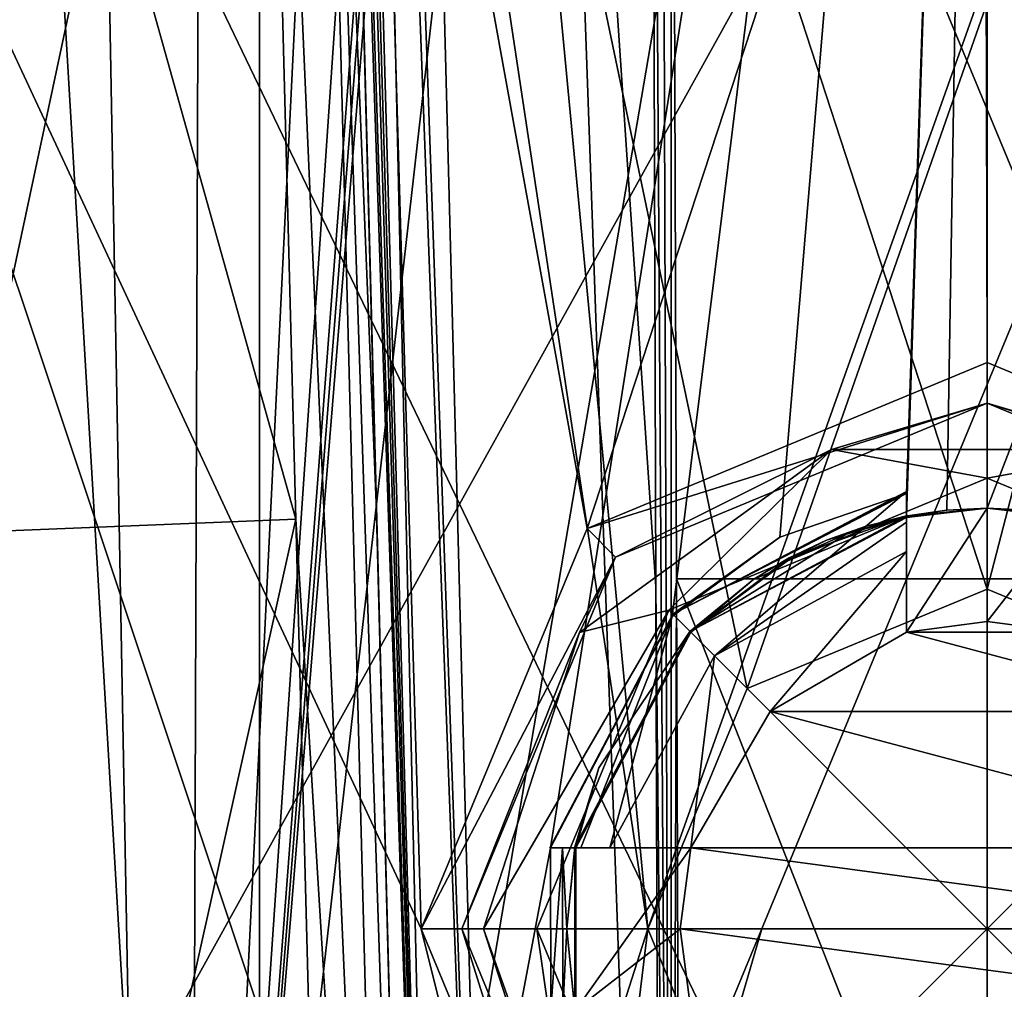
# Model space of a CAD drawing. Header units: millimetres. Extents: x -175 to 175, y 0 to 247.
# Tile 50 of 185: x -156 to -150, y 77 to 83. Entities that reach past the tile are written whole.
import ezdxf

# ---------------------------------------------------------------- set-up
doc = ezdxf.new("R2010")
doc.units = ezdxf.units.MM
doc.header["$LTSCALE"] = 65.185185
for name, color, linetype in [('1766', 7, 'CONTINUOUS'), ('1768', 7, 'CONTINUOUS'), ('1772', 7, 'CONTINUOUS'), ('1799', 7, 'CONTINUOUS'), ('1800', 7, 'CONTINUOUS'), ('1813', 7, 'CONTINUOUS'), ('1814', 7, 'CONTINUOUS'), ('1816', 7, 'CONTINUOUS'), ('1817', 7, 'CONTINUOUS'), ('1819', 7, 'CONTINUOUS'), ('1820', 7, 'CONTINUOUS'), ('1821', 7, 'CONTINUOUS'), ('1825', 7, 'CONTINUOUS'), ('1827', 7, 'CONTINUOUS'), ('1830', 7, 'CONTINUOUS'), ('2223', 7, 'CONTINUOUS'), ('2224', 7, 'CONTINUOUS'), ('2225', 7, 'CONTINUOUS'), ('2226', 7, 'CONTINUOUS'), ('2227', 7, 'CONTINUOUS'), ('2228', 7, 'CONTINUOUS'), ('2229', 7, 'CONTINUOUS'), ('2230', 7, 'CONTINUOUS'), ('2231', 7, 'CONTINUOUS'), ('2232', 7, 'CONTINUOUS'), ('2237', 7, 'CONTINUOUS'), ('2238', 7, 'CONTINUOUS'), ('2239', 7, 'CONTINUOUS'), ('2247', 7, 'CONTINUOUS'), ('2248', 7, 'CONTINUOUS'), ('2249', 7, 'CONTINUOUS'), ('2250', 7, 'CONTINUOUS'), ('2274', 7, 'CONTINUOUS'), ('2275', 7, 'CONTINUOUS'), ('2279', 7, 'CONTINUOUS'), ('2282', 7, 'CONTINUOUS'), ('2285', 7, 'CONTINUOUS')]:
    doc.layers.add(name, color=color, linetype=linetype)

msp = doc.modelspace()

# ---------------------------------------------------------------- linework, layer by layer
at = {"layer": '1766', "color": 7, "linetype": 'CONTINUOUS', "true_color": 0xe0f2ff}
for points in [[(-155.0515, 86.2131, -21.4122), (-158.2438, 71.2461, -20.397), (-159.843, 86.511, -19.6752), (-155.0515, 86.2131, -21.4122)], [(-150.001, 86.1132, -22), (-158.2438, 71.2461, -20.397), (-155.0515, 86.2131, -21.4122), (-150.001, 86.1132, -22)], [(-144.9497, 86.2131, -21.4125), (-150, 71.9935, -22), (-150.001, 86.1132, -22), (-144.9497, 86.2131, -21.4125)], [(-141.7562, 71.2461, -20.397), (-150, 71.9935, -22), (-144.9497, 86.2131, -21.4125), (-141.7562, 71.2461, -20.397)], [(-150, 71.9935, -22), (-158.2438, 71.2461, -20.397), (-150.001, 86.1132, -22), (-150, 71.9935, -22)]]:
    msp.add_3dface(points, dxfattribs=at)
at = {"layer": '1768', "color": 7, "linetype": 'CONTINUOUS', "true_color": 0xe0f2ff}
for points in [[(-154.2756, 80.1327, 7.2758), (-154.5387, 90.1785, 7.5389), (-157.0337, 89.9743, 7.5335), (-154.2756, 80.1327, 7.2758)], [(-156.7733, 80.0306, 7.2731), (-154.2756, 80.1327, 7.2758), (-157.0337, 89.9743, 7.5335), (-156.7733, 80.0306, 7.2731)], [(-156.5129, 70.0869, 7.0128), (-154.2756, 80.1327, 7.2758), (-156.7733, 80.0306, 7.2731), (-156.5129, 70.0869, 7.0128)], [(-154.0126, 70.0869, 7.0128), (-154.2756, 80.1327, 7.2758), (-156.5129, 70.0869, 7.0128), (-154.0126, 70.0869, 7.0128)]]:
    msp.add_3dface(points, dxfattribs=at)
at = {"layer": '1772', "color": 7, "linetype": 'CONTINUOUS', "true_color": 0xe0f2ff}
for points in [[(-150.0174, 87.5651, 22), (-153.7844, 87.3026, 21.6721), (-152.475, 80.0748, 21.8603), (-150.0174, 87.5651, 22)], [(-150, 81.1, 22), (-150.0174, 87.5651, 22), (-152.475, 80.0748, 21.8603), (-150, 81.1, 22)], [(-146.2391, 87.3005, 21.6762), (-150.0174, 87.5651, 22), (-146.5, 77.6, 21.7198), (-146.2391, 87.3005, 21.6762)], [(-146.5, 77.6, 21.7198), (-150.0174, 87.5651, 22), (-147.525, 80.0748, 21.8603), (-146.5, 77.6, 21.7198)], [(-147.525, 80.0748, 21.8603), (-150.0174, 87.5651, 22), (-150, 81.1, 22), (-147.525, 80.0748, 21.8603)], [(-153.7844, 87.3026, 21.6721), (-157.6325, 86.4666, 20.6336), (-153.5, 77.6, 21.7198), (-153.7844, 87.3026, 21.6721)], [(-152.475, 80.0748, 21.8603), (-153.7844, 87.3026, 21.6721), (-153.5, 77.6, 21.7198), (-152.475, 80.0748, 21.8603)], [(-150, 63.6, 22), (-157.6325, 86.4666, 20.6336), (-160.5736, 63.6, 19.2925), (-150, 63.6, 22)], [(-157.6325, 86.4666, 20.6336), (-150, 63.6, 22), (-153.5, 77.6, 21.7198), (-157.6325, 86.4666, 20.6336)], [(-153.5, 77.6, 21.7198), (-150, 63.6, 22), (-152.475, 75.1252, 21.8603), (-153.5, 77.6, 21.7198)]]:
    msp.add_3dface(points, dxfattribs=at)
at = {"layer": '1799', "color": 7, "linetype": 'CONTINUOUS', "true_color": 0xe0f2ff}
for points in [[(-155.6376, 94.8044, 18.3358), (-150, 95.2524, 19.1712), (-155.0977, 65.4143, 19.2903), (-155.6376, 94.8044, 18.3358)], [(-150, 95.2524, 19.1712), (-152.7012, 78.1, 19.4335), (-155.0977, 65.4143, 19.2903), (-150, 95.2524, 19.1712)], [(-151.9477, 79.5307, 19.4857), (-152.7012, 78.1, 19.4335), (-150, 95.2524, 19.1712), (-151.9477, 79.5307, 19.4857)], [(-151.2819, 80.0203, 19.528), (-151.9477, 79.5307, 19.4857), (-150, 95.2524, 19.1712), (-151.2819, 80.0203, 19.528)], [(-150.5, 80.2902, 19.5566), (-151.2819, 80.0203, 19.528), (-150, 95.2524, 19.1712), (-150.5, 80.2902, 19.5566)], [(-150.5, 80.1515, 19.5602), (-150.5, 80.2902, 19.5566), (-150, 95.2524, 19.1712), (-150.5, 80.1515, 19.5602)], [(-150.2511, 80.1878, 19.564), (-150.5, 80.1515, 19.5602), (-150, 95.2524, 19.1712), (-150.2511, 80.1878, 19.564)], [(-150, 80.2, 19.5653), (-150.2511, 80.1878, 19.564), (-150, 95.2524, 19.1712), (-150, 80.2, 19.5653)], [(-155.9892, 94.7466, 18.2255), (-155.6376, 94.8044, 18.3358), (-159.857, 65.4143, 17.3477), (-155.9892, 94.7466, 18.2255)], [(-159.857, 65.4143, 17.3477), (-155.6376, 94.8044, 18.3358), (-155.0977, 65.4143, 19.2903), (-159.857, 65.4143, 17.3477)], [(-155.7543, 85.4149, -18.5571), (-161.0043, 85.8586, -15.9978), (-157.5037, 72.7163, -18.2812), (-155.7543, 85.4149, -18.5571)], [(-150, 73.434, -19.7425), (-155.7543, 85.4149, -18.5571), (-157.5037, 72.7163, -18.2812), (-150, 73.434, -19.7425)], [(-150, 85.2644, -19.4327), (-155.7543, 85.4149, -18.5571), (-150, 73.434, -19.7425), (-150, 85.2644, -19.4327)], [(-152.7012, 78.1, 19.4335), (-152.6988, 77.1, 19.4602), (-155.0977, 65.4143, 19.2903), (-152.7012, 78.1, 19.4335)], [(-152.6263, 78.1, 19.4437), (-152.6988, 77.1, 19.4602), (-152.7012, 78.1, 19.4335), (-152.6263, 78.1, 19.4437)], [(-152.6252, 77.1, 19.4703), (-152.6988, 77.1, 19.4602), (-152.6263, 78.1, 19.4437), (-152.6252, 77.1, 19.4703)], [(-152.6, 77.6004, 19.4605), (-152.6252, 77.1, 19.4703), (-152.6263, 78.1, 19.4437), (-152.6, 77.6004, 19.4605)], [(-152.5515, 78.1, 19.4537), (-152.6, 77.6004, 19.4605), (-152.6263, 78.1, 19.4437), (-152.5515, 78.1, 19.4537)], [(-152.5515, 77.1, 19.4801), (-152.6252, 77.1, 19.4703), (-152.6, 77.6004, 19.4605), (-152.5515, 77.1, 19.4801)]]:
    msp.add_3dface(points, dxfattribs=at)
at = {"layer": '1800', "color": 7, "linetype": 'CONTINUOUS', "true_color": 0xe0f2ff}
for points in [[(-150, 80.2, 19.5653), (-150, 95.2524, 19.1712), (-144.3632, 94.8046, 18.336), (-150, 80.2, 19.5653)], [(-150, 80.2, 19.5653), (-144.3632, 94.8046, 18.336), (-149.7489, 80.1878, 19.564), (-150, 80.2, 19.5653)], [(-150, 85.2644, -19.4327), (-142.4951, 72.7157, -18.2807), (-144.2459, 85.4149, -18.5571), (-150, 85.2644, -19.4327)], [(-150, 85.2644, -19.4327), (-150, 73.434, -19.7425), (-142.4951, 72.7157, -18.2807), (-150, 85.2644, -19.4327)]]:
    msp.add_3dface(points, dxfattribs=at)
at = {"layer": '1813', "color": 7, "linetype": 'CONTINUOUS', "true_color": 0xe0f2ff}
for points in [[(-146.3687, 93.7023, 9.1311), (-153.6313, 93.7023, 9.1311), (-152.1, 77.6, 8.7095), (-146.3687, 93.7023, 9.1311)], [(-153.6313, 93.7023, 9.1311), (-153.0129, 70.0869, 8.5128), (-152.1, 77.6, 8.7095), (-153.6313, 93.7023, 9.1311)], [(-151.4848, 79.0851, 8.7484), (-146.3687, 93.7023, 9.1311), (-152.1, 77.6, 8.7095), (-151.4848, 79.0851, 8.7484)], [(-150, 79.7, 8.7645), (-146.3687, 93.7023, 9.1311), (-151.4848, 79.0851, 8.7484), (-150, 79.7, 8.7645)], [(-146.3687, 93.7023, 9.1311), (-150, 79.7, 8.7645), (-148.5152, 79.0851, 8.7484), (-146.3687, 93.7023, 9.1311)], [(-152.1, 77.6, 8.7095), (-153.0129, 70.0869, 8.5128), (-151.4848, 76.1149, 8.6706), (-152.1, 77.6, 8.7095)]]:
    msp.add_3dface(points, dxfattribs=at)
at = {"layer": '1814', "color": 7, "linetype": 'CONTINUOUS', "true_color": 0xe0f2ff}
for points in [[(-153.5128, 70.0869, 8.0129), (-154.0445, 90.3953, 8.5447), (-153.5128, 70.0869, 7.5126), (-153.5128, 70.0869, 8.0129)], [(-153.5128, 70.0869, 7.5126), (-154.0445, 90.3953, 8.5447), (-153.7758, 80.1315, 7.7756), (-153.5128, 70.0869, 7.5126)], [(-153.7758, 80.1315, 7.7756), (-154.0445, 90.3953, 8.5447), (-154.0414, 90.2746, 8.3022), (-153.7758, 80.1315, 7.7756)], [(-154.0388, 90.176, 8.0386), (-153.7758, 80.1315, 7.7756), (-154.0414, 90.2746, 8.3022), (-154.0388, 90.176, 8.0386)]]:
    msp.add_3dface(points, dxfattribs=at)
at = {"layer": '1816', "color": 7, "linetype": 'CONTINUOUS', "true_color": 0xe0f2ff}
for points in [[(-152.7133, 89.6031, -7.8162), (-154.9277, 70.0869, -5.9982), (-153.3292, 89.6515, -7.5758), (-152.7133, 89.6031, -7.8162)], [(-153.3292, 89.6515, -7.5758), (-154.9277, 70.0869, -5.9982), (-153.4411, 88.8586, -7.5028), (-153.3292, 89.6515, -7.5758)], [(-152.0192, 70.0869, -7.4955), (-154.9277, 70.0869, -5.9982), (-152.7133, 89.6031, -7.8162), (-152.0192, 70.0869, -7.4955)], [(-152.0192, 70.0869, -7.4955), (-152.7133, 89.6031, -7.8162), (-152.0501, 79.7146, -7.7482), (-152.0192, 70.0869, -7.4955)], [(-152.0812, 89.5648, -8.0067), (-152.0501, 79.7146, -7.7482), (-152.7133, 89.6031, -7.8162), (-152.0812, 89.5648, -8.0067)], [(-153.4411, 88.8586, -7.5028), (-154.9277, 70.0869, -5.9982), (-153.5515, 88.0613, -7.4281), (-153.4411, 88.8586, -7.5028)], [(-153.5515, 88.0613, -7.4281), (-154.9277, 70.0869, -5.9982), (-153.7462, 87.4369, -7.3134), (-153.5515, 88.0613, -7.4281)], [(-153.7462, 87.4369, -7.3134), (-154.9277, 70.0869, -5.9982), (-154.0979, 86.9629, -7.108), (-153.7462, 87.4369, -7.3134)], [(-155.9177, 86.8774, -5.6798), (-156.9611, 70.0869, -3.4355), (-156.8009, 87.1105, -4.5965), (-155.9177, 86.8774, -5.6798)], [(-154.0979, 86.9629, -7.108), (-154.9277, 70.0869, -5.9982), (-154.8691, 86.681, -6.5945), (-154.0979, 86.9629, -7.108)], [(-154.9277, 70.0869, -5.9982), (-156.9611, 70.0869, -3.4355), (-155.9177, 86.8774, -5.6798), (-154.9277, 70.0869, -5.9982)], [(-154.8691, 86.681, -6.5945), (-154.9277, 70.0869, -5.9982), (-155.9177, 86.8774, -5.6798), (-154.8691, 86.681, -6.5945)]]:
    msp.add_3dface(points, dxfattribs=at)
at = {"layer": '1817', "color": 7, "linetype": 'CONTINUOUS', "true_color": 0xe0f2ff}
for points in [[(-151.9555, 89.5637, -8.0228), (-148.0446, 89.5637, -8.0228), (-148.0776, 79.7628, -7.7661), (-151.9555, 89.5637, -8.0228)], [(-151.9224, 79.7628, -7.7661), (-151.9555, 89.5637, -8.0228), (-148.0776, 79.7628, -7.7661), (-151.9224, 79.7628, -7.7661)], [(-151.8892, 70.0869, -7.5128), (-151.9224, 79.7628, -7.7661), (-148.1109, 70.0869, -7.5128), (-151.8892, 70.0869, -7.5128)], [(-148.1109, 70.0869, -7.5128), (-151.9224, 79.7628, -7.7661), (-148.0776, 79.7628, -7.7661), (-148.1109, 70.0869, -7.5128)]]:
    msp.add_3dface(points, dxfattribs=at)
at = {"layer": '1819', "color": 7, "linetype": 'CONTINUOUS', "true_color": 0xe0f2ff}
for points in [[(-154.5, 70.1, 4.5), (-154.5, 93.5041, 4.5), (-152.1, 77.6, 4.5), (-154.5, 70.1, 4.5)], [(-154.5, 93.5041, 4.5), (-145.5, 93.5041, 4.5), (-148.5151, 79.0849, 4.5), (-154.5, 93.5041, 4.5)], [(-150, 79.7, 4.5), (-154.5, 93.5041, 4.5), (-148.5151, 79.0849, 4.5), (-150, 79.7, 4.5)], [(-154.5, 93.5041, 4.5), (-150, 79.7, 4.5), (-151.4849, 79.0849, 4.5), (-154.5, 93.5041, 4.5)], [(-152.1, 77.6, 4.5), (-154.5, 93.5041, 4.5), (-151.4849, 79.0849, 4.5), (-152.1, 77.6, 4.5)], [(-151.4849, 76.1151, 4.5), (-154.5, 70.1, 4.5), (-152.1, 77.6, 4.5), (-151.4849, 76.1151, 4.5)]]:
    msp.add_3dface(points, dxfattribs=at)
at = {"layer": '1820', "color": 7, "linetype": 'CONTINUOUS', "true_color": 0xe0f2ff}
for points in [[(-154.5, 93.5041, 4.5), (-154.5, 70.1, 4.5), (-154.5, 92.8397, -0.0602), (-154.5, 93.5041, 4.5)], [(-154.5, 92.8397, -0.0602), (-154.5, 70.1, 4.5), (-154.5, 91.8395, -4.5), (-154.5, 92.8397, -0.0602)], [(-154.5, 70.1, 4.5), (-154.5, 70.1, -4.5), (-154.5, 91.8395, -4.5), (-154.5, 70.1, 4.5)]]:
    msp.add_3dface(points, dxfattribs=at)
at = {"layer": '1821', "color": 7, "linetype": 'CONTINUOUS', "true_color": 0xe0f2ff}
for points in [[(-154.5, 91.8395, -4.5), (-154.5, 70.1, -4.5), (-145.5, 91.8395, -4.5), (-154.5, 91.8395, -4.5)], [(-154.5, 70.1, -4.5), (-145.5, 70.1, -4.5), (-145.5, 91.8395, -4.5), (-154.5, 70.1, -4.5)]]:
    msp.add_3dface(points, dxfattribs=at)
at = {"layer": '1825', "color": 7, "linetype": 'CONTINUOUS', "true_color": 0xe0f2ff}
for points in [[(-153.0129, 70.0869, 8.5128), (-153.6313, 93.7023, 9.1311), (-153.8393, 93.6353, 9.0833), (-153.0129, 70.0869, 8.5128)], [(-153.8989, 93.6029, 9.0492), (-154.0226, 93.5063, 8.9307), (-153.3662, 70.0815, 8.3662), (-153.8989, 93.6029, 9.0492)], [(-153.8989, 93.6029, 9.0492), (-153.0129, 70.0869, 8.5128), (-153.8393, 93.6353, 9.0833), (-153.8989, 93.6029, 9.0492)], [(-153.0129, 70.0869, 8.5128), (-153.8989, 93.6029, 9.0492), (-153.3662, 70.0815, 8.3662), (-153.0129, 70.0869, 8.5128)], [(-154.0226, 93.5063, 8.9307), (-154.0236, 92.4262, 8.8598), (-153.3662, 70.0815, 8.3662), (-154.0226, 93.5063, 8.9307)], [(-154.0236, 92.4262, 8.8598), (-154.0212, 91.3893, 8.7875), (-153.3662, 70.0815, 8.3662), (-154.0236, 92.4262, 8.8598)], [(-153.3662, 70.0815, 8.3662), (-154.0212, 91.3893, 8.7875), (-154.0357, 90.7562, 8.6881), (-153.3662, 70.0815, 8.3662)], [(-154.0445, 90.3953, 8.5447), (-153.3662, 70.0815, 8.3662), (-154.0357, 90.7562, 8.6881), (-154.0445, 90.3953, 8.5447)], [(-154.0445, 90.3953, 8.5447), (-153.5128, 70.0869, 8.0129), (-153.3662, 70.0815, 8.3662), (-154.0445, 90.3953, 8.5447)]]:
    msp.add_3dface(points, dxfattribs=at)
at = {"layer": '1827', "color": 7, "linetype": 'CONTINUOUS', "true_color": 0xe0f2ff}
for points in [[(-154.5387, 90.1785, 7.5389), (-153.6591, 70.0815, 7.1589), (-154.1853, 90.1819, 7.6853), (-154.5387, 90.1785, 7.5389)], [(-154.5387, 90.1785, 7.5389), (-154.2756, 80.1327, 7.2758), (-153.6591, 70.0815, 7.1589), (-154.5387, 90.1785, 7.5389)], [(-153.5128, 70.0869, 7.5126), (-153.7758, 80.1315, 7.7756), (-154.1853, 90.1819, 7.6853), (-153.5128, 70.0869, 7.5126)], [(-153.6591, 70.0815, 7.1589), (-153.5128, 70.0869, 7.5126), (-154.1853, 90.1819, 7.6853), (-153.6591, 70.0815, 7.1589)], [(-153.7758, 80.1315, 7.7756), (-154.0388, 90.176, 8.0386), (-154.1853, 90.1819, 7.6853), (-153.7758, 80.1315, 7.7756)], [(-154.2756, 80.1327, 7.2758), (-154.0126, 70.0869, 7.0128), (-153.6591, 70.0815, 7.1589), (-154.2756, 80.1327, 7.2758)]]:
    msp.add_3dface(points, dxfattribs=at)
at = {"layer": '1830', "color": 7, "linetype": 'CONTINUOUS', "true_color": 0xe0f2ff}
for points in [[(-152.0501, 79.7146, -7.7482), (-152.0812, 89.5648, -8.0067), (-151.9547, 70.0868, -7.5084), (-152.0501, 79.7146, -7.7482)], [(-152.0812, 89.5648, -8.0067), (-152.0188, 89.5605, -8.0187), (-151.9547, 70.0868, -7.5084), (-152.0812, 89.5648, -8.0067)], [(-152.0188, 89.5605, -8.0187), (-151.9555, 89.5637, -8.0228), (-151.9547, 70.0868, -7.5084), (-152.0188, 89.5605, -8.0187)], [(-151.9555, 89.5637, -8.0228), (-151.9224, 79.7628, -7.7661), (-151.9547, 70.0868, -7.5084), (-151.9555, 89.5637, -8.0228)], [(-151.9224, 79.7628, -7.7661), (-151.8892, 70.0869, -7.5128), (-151.9547, 70.0868, -7.5084), (-151.9224, 79.7628, -7.7661)], [(-152.0192, 70.0869, -7.4955), (-152.0501, 79.7146, -7.7482), (-151.9547, 70.0868, -7.5084), (-152.0192, 70.0869, -7.4955)]]:
    msp.add_3dface(points, dxfattribs=at)
at = {"layer": '2223', "color": 7, "linetype": 'CONTINUOUS', "true_color": 0xe0f2ff}
for points in [[(-150, 81.1, 22), (-152.475, 80.0748, 21.8603), (-150, 81.1, 21.2), (-150, 81.1, 22)], [(-150, 81.1, 21.2), (-152.475, 80.0748, 21.8603), (-152.4749, 80.0749, 21.2), (-150, 81.1, 21.2)], [(-152.475, 80.0748, 21.8603), (-153.5, 77.6, 21.7198), (-152.4749, 80.0749, 21.2), (-152.475, 80.0748, 21.8603)], [(-152.4749, 80.0749, 21.2), (-153.5, 77.6, 21.7198), (-153.5, 77.6, 21.2), (-152.4749, 80.0749, 21.2)], [(-153.5, 77.6, 21.7198), (-152.475, 75.1252, 21.8603), (-153.5, 77.6, 21.2), (-153.5, 77.6, 21.7198)], [(-153.5, 77.6, 21.2), (-152.475, 75.1252, 21.8603), (-152.4749, 75.1251, 21.2), (-153.5, 77.6, 21.2)]]:
    msp.add_3dface(points, dxfattribs=at)
at = {"layer": '2224', "color": 7, "linetype": 'CONTINUOUS', "true_color": 0xe0f2ff}
for points in [[(-150, 81.1, 21.2), (-152.4749, 80.0749, 21.2), (-150, 80.85, 21.2), (-150, 81.1, 21.2)], [(-147.5251, 80.0749, 21.2), (-150, 81.1, 21.2), (-150, 80.85, 21.2), (-147.5251, 80.0749, 21.2)], [(-150, 80.85, 21.2), (-152.4749, 80.0749, 21.2), (-152.2981, 79.8981, 21.2), (-150, 80.85, 21.2)], [(-147.7019, 79.8981, 21.2), (-147.5251, 80.0749, 21.2), (-150, 80.85, 21.2), (-147.7019, 79.8981, 21.2)], [(-152.4749, 80.0749, 21.2), (-153.5, 77.6, 21.2), (-152.2981, 79.8981, 21.2), (-152.4749, 80.0749, 21.2)], [(-152.2981, 79.8981, 21.2), (-153.5, 77.6, 21.2), (-153.25, 77.6, 21.2), (-152.2981, 79.8981, 21.2)], [(-153.5, 77.6, 21.2), (-152.4749, 75.1251, 21.2), (-153.25, 77.6, 21.2), (-153.5, 77.6, 21.2)], [(-153.25, 77.6, 21.2), (-152.4749, 75.1251, 21.2), (-152.2981, 75.3019, 21.2), (-153.25, 77.6, 21.2)]]:
    msp.add_3dface(points, dxfattribs=at)
at = {"layer": '2225', "color": 7, "linetype": 'CONTINUOUS', "true_color": 0xe0f2ff}
for points in [[(-150.2511, 80.1878, 19.564), (-150, 80.2, 19.5653), (-150.5072, 80.15, 21.2), (-150.2511, 80.1878, 19.564)], [(-150, 80.2, 19.5653), (-150, 80.2, 21.2), (-150.5072, 80.15, 21.2), (-150, 80.2, 19.5653)], [(-150.5, 80.1515, 21.1145), (-150.2511, 80.1878, 19.564), (-150.5072, 80.15, 21.2), (-150.5, 80.1515, 21.1145)], [(-150.5, 80.1515, 19.5602), (-150.2511, 80.1878, 19.564), (-150.5, 80.1515, 21.1145), (-150.5, 80.1515, 19.5602)], [(-151.8385, 79.4385, 21.1145), (-150.5, 80.1515, 21.1145), (-151.8385, 79.4385, 21.2), (-151.8385, 79.4385, 21.1145)], [(-151.8385, 79.4385, 21.2), (-150.5, 80.1515, 21.1145), (-151.4445, 79.7618, 21.2), (-151.8385, 79.4385, 21.2)], [(-151.4445, 79.7618, 21.2), (-150.5, 80.1515, 21.1145), (-151.2256, 79.893, 21.2), (-151.4445, 79.7618, 21.2)], [(-151.2256, 79.893, 21.2), (-150.5, 80.1515, 21.1145), (-150.995, 80.0021, 21.2), (-151.2256, 79.893, 21.2)], [(-150.995, 80.0021, 21.2), (-150.5, 80.1515, 21.1145), (-150.7547, 80.088, 21.2), (-150.995, 80.0021, 21.2)], [(-150.7547, 80.088, 21.2), (-150.5, 80.1515, 21.1145), (-150.5072, 80.15, 21.2), (-150.7547, 80.088, 21.2)], [(-152.5515, 78.1, 21.1145), (-151.8385, 79.4385, 21.1145), (-152.55, 78.1072, 21.2), (-152.5515, 78.1, 21.1145)], [(-152.55, 78.1072, 21.2), (-151.8385, 79.4385, 21.1145), (-152.4021, 78.595, 21.2), (-152.55, 78.1072, 21.2)], [(-152.4021, 78.595, 21.2), (-151.8385, 79.4385, 21.1145), (-151.8385, 79.4385, 21.2), (-152.4021, 78.595, 21.2)], [(-152.6, 77.6, 21.2), (-152.5515, 78.1, 21.1145), (-152.55, 78.1072, 21.2), (-152.6, 77.6, 21.2)], [(-152.6, 77.6004, 19.4605), (-152.5515, 78.1, 19.4537), (-152.6, 77.6, 21.2), (-152.6, 77.6004, 19.4605)], [(-152.5515, 78.1, 19.4537), (-152.5515, 78.1, 21.1145), (-152.6, 77.6, 21.2), (-152.5515, 78.1, 19.4537)], [(-152.5515, 77.1, 19.4801), (-152.6, 77.6004, 19.4605), (-152.5515, 77.1, 21.1145), (-152.5515, 77.1, 19.4801)], [(-152.5515, 77.1, 21.1145), (-152.6, 77.6004, 19.4605), (-152.6, 77.6, 21.2), (-152.5515, 77.1, 21.1145)], [(-152.55, 77.0928, 21.2), (-152.5515, 77.1, 21.1145), (-152.6, 77.6, 21.2), (-152.55, 77.0928, 21.2)]]:
    msp.add_3dface(points, dxfattribs=at)
at = {"layer": '2226', "color": 7, "linetype": 'CONTINUOUS', "true_color": 0xe0f2ff}
for points in [[(-150, 79.7, 4.5), (-151.4848, 79.0851, 8.7484), (-151.4849, 79.0849, 4.5), (-150, 79.7, 4.5)], [(-150, 79.7, 8.7645), (-151.4848, 79.0851, 8.7484), (-150, 79.7, 4.5), (-150, 79.7, 8.7645)], [(-151.4848, 79.0851, 8.7484), (-152.1, 77.6, 8.7095), (-151.4849, 79.0849, 4.5), (-151.4848, 79.0851, 8.7484)], [(-152.1, 77.6, 8.7095), (-152.1, 77.6, 4.5), (-151.4849, 79.0849, 4.5), (-152.1, 77.6, 8.7095)], [(-152.1, 77.6, 8.7095), (-151.4848, 76.1149, 8.6706), (-152.1, 77.6, 4.5), (-152.1, 77.6, 8.7095)], [(-151.4848, 76.1149, 8.6706), (-151.4849, 76.1151, 4.5), (-152.1, 77.6, 4.5), (-151.4848, 76.1149, 8.6706)]]:
    msp.add_3dface(points, dxfattribs=at)
at = {"layer": '2227', "color": 7, "linetype": 'CONTINUOUS', "true_color": 0xe0f2ff}
for points in [[(-147.525, 80.0748, 21.8603), (-150, 81.1, 22), (-147.5251, 80.0749, 21.2), (-147.525, 80.0748, 21.8603)], [(-150, 81.1, 22), (-150, 81.1, 21.2), (-147.5251, 80.0749, 21.2), (-150, 81.1, 22)]]:
    msp.add_3dface(points, dxfattribs=at)
at = {"layer": '2228', "color": 7, "linetype": 'CONTINUOUS', "true_color": 0xe0f2ff}
for points in [[(-150, 80.2, 19.5653), (-149.7489, 80.1878, 19.564), (-150, 80.2, 21.2), (-150, 80.2, 19.5653)], [(-149.7489, 80.1878, 19.564), (-149.5, 80.1515, 19.5602), (-150, 80.2, 21.2), (-149.7489, 80.1878, 19.564)], [(-150, 80.2, 21.2), (-149.5, 80.1515, 19.5602), (-149.5, 80.1515, 21.1145), (-150, 80.2, 21.2)], [(-150, 80.2, 21.2), (-149.5, 80.1515, 21.1145), (-149.4928, 80.15, 21.2), (-150, 80.2, 21.2)]]:
    msp.add_3dface(points, dxfattribs=at)
at = {"layer": '2229', "color": 7, "linetype": 'CONTINUOUS', "true_color": 0xe0f2ff}
for points in [[(-148.5152, 79.0851, 8.7484), (-150, 79.7, 8.7645), (-148.5151, 79.0849, 4.5), (-148.5152, 79.0851, 8.7484)], [(-150, 79.7, 8.7645), (-150, 79.7, 4.5), (-148.5151, 79.0849, 4.5), (-150, 79.7, 8.7645)]]:
    msp.add_3dface(points, dxfattribs=at)
at = {"layer": '2230', "color": 7, "linetype": 'CONTINUOUS', "true_color": 0xe0f2ff}
for points in [[(-151.9702, 79.5702, 21.6987), (-150, 77.6, 21.8), (-150, 80.3863, 21.6987), (-151.9702, 79.5702, 21.6987)], [(-150, 80.3863, 21.6987), (-150, 77.6, 21.8), (-148.0298, 79.5702, 21.6987), (-150, 80.3863, 21.6987)], [(-152.7863, 77.6, 21.6987), (-150, 77.6, 21.8), (-151.9702, 79.5702, 21.6987), (-152.7863, 77.6, 21.6987)], [(-148.0298, 79.5702, 21.6987), (-150, 77.6, 21.8), (-148.6059, 77.6, 21.7747), (-148.0298, 79.5702, 21.6987)], [(-151.3941, 77.6, 21.7747), (-150, 77.6, 21.8), (-152.7863, 77.6, 21.6987), (-151.3941, 77.6, 21.7747)]]:
    msp.add_3dface(points, dxfattribs=at)
at = {"layer": '2231', "color": 7, "linetype": 'CONTINUOUS', "true_color": 0xe0f2ff}
for points in [[(-150, 80.85, 21.2), (-152.2981, 79.8981, 21.2), (-150.9629, 80.5637, 21.5405), (-150, 80.85, 21.2)], [(-149.0371, 80.5637, 21.5405), (-150, 80.85, 21.2), (-150.9629, 80.5637, 21.5405), (-149.0371, 80.5637, 21.5405)], [(-147.7019, 79.8981, 21.2), (-150, 80.85, 21.2), (-149.0371, 80.5637, 21.5405), (-147.7019, 79.8981, 21.2)], [(-150.9629, 80.5637, 21.5405), (-152.2981, 79.8981, 21.2), (-152.521, 79.4316, 21.5405), (-150.9629, 80.5637, 21.5405)], [(-151.9702, 79.5702, 21.6987), (-150.9629, 80.5637, 21.5405), (-152.521, 79.4316, 21.5405), (-151.9702, 79.5702, 21.6987)], [(-151.9702, 79.5702, 21.6987), (-150, 80.3863, 21.6987), (-150.9629, 80.5637, 21.5405), (-151.9702, 79.5702, 21.6987)], [(-150, 80.3863, 21.6987), (-149.0371, 80.5637, 21.5405), (-150.9629, 80.5637, 21.5405), (-150, 80.3863, 21.6987)], [(-150, 80.3863, 21.6987), (-148.0298, 79.5702, 21.6987), (-149.0371, 80.5637, 21.5405), (-150, 80.3863, 21.6987)], [(-152.2981, 79.8981, 21.2), (-153.25, 77.6, 21.2), (-152.521, 79.4316, 21.5405), (-152.2981, 79.8981, 21.2)], [(-152.7863, 77.6, 21.6987), (-151.9702, 79.5702, 21.6987), (-153.1162, 77.6, 21.5405), (-152.7863, 77.6, 21.6987)], [(-151.9702, 79.5702, 21.6987), (-152.521, 79.4316, 21.5405), (-153.1162, 77.6, 21.5405), (-151.9702, 79.5702, 21.6987)], [(-152.521, 79.4316, 21.5405), (-153.25, 77.6, 21.2), (-153.1162, 77.6, 21.5405), (-152.521, 79.4316, 21.5405)]]:
    msp.add_3dface(points, dxfattribs=at)
at = {"layer": '2232', "color": 7, "linetype": 'CONTINUOUS', "true_color": 0xe0f2ff}
for points in [[(-150.5072, 80.15, 21.2), (-150, 80.2, 21.2), (-150.5, 80.1438, 21.2), (-150.5072, 80.15, 21.2)], [(-150.5, 80.1438, 21.2), (-150, 80.2, 21.2), (-150.5, 79.433, 21.2), (-150.5, 80.1438, 21.2)], [(-150.5, 79.433, 21.2), (-150, 80.2, 21.2), (-150, 79.5, 21.2), (-150.5, 79.433, 21.2)], [(-150, 80.2, 21.2), (-149.4928, 80.15, 21.2), (-149.5, 80.1438, 21.2), (-150, 80.2, 21.2)], [(-150, 79.5, 21.2), (-150, 80.2, 21.2), (-149.5, 80.1438, 21.2), (-150, 79.5, 21.2)], [(-150.7547, 80.088, 21.2), (-150.5072, 80.15, 21.2), (-150.8692, 80.0425, 21.2), (-150.7547, 80.088, 21.2)], [(-150.8692, 80.0425, 21.2), (-150.5072, 80.15, 21.2), (-150.5, 80.1438, 21.2), (-150.8692, 80.0425, 21.2)], [(-149.5, 79.433, 21.2), (-150, 79.5, 21.2), (-149.5, 80.1438, 21.2), (-149.5, 79.433, 21.2)], [(-150.995, 80.0021, 21.2), (-150.7547, 80.088, 21.2), (-150.8692, 80.0425, 21.2), (-150.995, 80.0021, 21.2)], [(-151.2195, 79.8878, 21.2), (-150.995, 80.0021, 21.2), (-150.8692, 80.0425, 21.2), (-151.2195, 79.8878, 21.2)], [(-151.2256, 79.893, 21.2), (-150.995, 80.0021, 21.2), (-151.2195, 79.8878, 21.2), (-151.2256, 79.893, 21.2)], [(-151.4445, 79.7618, 21.2), (-151.2256, 79.893, 21.2), (-151.8332, 79.4332, 21.2), (-151.4445, 79.7618, 21.2)], [(-151.8332, 79.4332, 21.2), (-151.2256, 79.893, 21.2), (-151.2195, 79.8878, 21.2), (-151.8332, 79.4332, 21.2)], [(-151.8385, 79.4385, 21.2), (-151.4445, 79.7618, 21.2), (-151.8332, 79.4332, 21.2), (-151.8385, 79.4385, 21.2)], [(-152.4021, 78.595, 21.2), (-151.8385, 79.4385, 21.2), (-152.5438, 78.1, 21.2), (-152.4021, 78.595, 21.2)], [(-152.5438, 78.1, 21.2), (-151.8385, 79.4385, 21.2), (-151.8332, 79.4332, 21.2), (-152.5438, 78.1, 21.2)], [(-152.55, 78.1072, 21.2), (-152.4021, 78.595, 21.2), (-152.5438, 78.1, 21.2), (-152.55, 78.1072, 21.2)], [(-152.55, 77.0928, 21.2), (-152.6, 77.6, 21.2), (-152.55, 78.1072, 21.2), (-152.55, 77.0928, 21.2)], [(-152.55, 77.0928, 21.2), (-152.55, 78.1072, 21.2), (-152.5438, 78.1, 21.2), (-152.55, 77.0928, 21.2)], [(-152.5438, 77.1, 21.2), (-152.55, 77.0928, 21.2), (-152.5438, 78.1, 21.2), (-152.5438, 77.1, 21.2)], [(-151.9, 77.6, 21.2), (-152.5438, 77.1, 21.2), (-151.833, 78.1, 21.2), (-151.9, 77.6, 21.2)], [(-151.833, 78.1, 21.2), (-152.5438, 77.1, 21.2), (-152.5438, 78.1, 21.2), (-151.833, 78.1, 21.2)], [(-151.833, 77.1, 21.2), (-152.5438, 77.1, 21.2), (-151.9, 77.6, 21.2), (-151.833, 77.1, 21.2)]]:
    msp.add_3dface(points, dxfattribs=at)
at = {"layer": '2237', "color": 7, "linetype": 'CONTINUOUS', "true_color": 0xe0f2ff}
for points in [[(-150, 79.5, 20.4), (-149.5, 79.433, 20.4), (-150.5, 79.433, 20.4), (-150, 79.5, 20.4)], [(-150.5, 79.433, 20.4), (-148.6565, 78.9435, 20.4), (-151.3435, 78.9435, 20.4), (-150.5, 79.433, 20.4)], [(-149.5, 79.433, 20.4), (-148.6565, 78.9435, 20.4), (-150.5, 79.433, 20.4), (-149.5, 79.433, 20.4)], [(-151.3435, 78.9435, 20.4), (-148.167, 78.1, 20.4), (-151.833, 78.1, 20.4), (-151.3435, 78.9435, 20.4)], [(-148.6565, 78.9435, 20.4), (-148.167, 78.1, 20.4), (-151.3435, 78.9435, 20.4), (-148.6565, 78.9435, 20.4)], [(-151.833, 78.1, 20.4), (-148.1, 77.6, 20.4), (-151.9, 77.6, 20.4), (-151.833, 78.1, 20.4)], [(-148.167, 78.1, 20.4), (-148.1, 77.6, 20.4), (-151.833, 78.1, 20.4), (-148.167, 78.1, 20.4)], [(-148.167, 77.1, 20.4), (-151.833, 77.1, 20.4), (-151.9, 77.6, 20.4), (-148.167, 77.1, 20.4)], [(-148.1, 77.6, 20.4), (-148.167, 77.1, 20.4), (-151.9, 77.6, 20.4), (-148.1, 77.6, 20.4)]]:
    msp.add_3dface(points, dxfattribs=at)
at = {"layer": '2238', "color": 7, "linetype": 'CONTINUOUS', "true_color": 0xe0f2ff}
for points in [[(-151.3941, 77.6, 21.7747), (-152.7863, 77.6, 21.6987), (-151.9702, 75.6298, 21.6987), (-151.3941, 77.6, 21.7747)], [(-150, 77.6, 21.8), (-151.3941, 77.6, 21.7747), (-151.9702, 75.6298, 21.6987), (-150, 77.6, 21.8)], [(-150, 74.8137, 21.6987), (-150, 77.6, 21.8), (-151.9702, 75.6298, 21.6987), (-150, 74.8137, 21.6987)], [(-150, 77.6, 21.8), (-147.2137, 77.6, 21.6987), (-148.6059, 77.6, 21.7747), (-150, 77.6, 21.8)], [(-147.2137, 77.6, 21.6987), (-150, 77.6, 21.8), (-148.0298, 75.6298, 21.6987), (-147.2137, 77.6, 21.6987)], [(-148.0298, 75.6298, 21.6987), (-150, 77.6, 21.8), (-150, 74.8137, 21.6987), (-148.0298, 75.6298, 21.6987)]]:
    msp.add_3dface(points, dxfattribs=at)
at = {"layer": '2239', "color": 7, "linetype": 'CONTINUOUS', "true_color": 0xe0f2ff}
for points in [[(-153.25, 77.6, 21.2), (-152.2981, 75.3019, 21.2), (-153.1162, 77.6, 21.5405), (-153.25, 77.6, 21.2)], [(-153.1162, 77.6, 21.5405), (-152.2981, 75.3019, 21.2), (-152.521, 75.7684, 21.5405), (-153.1162, 77.6, 21.5405)], [(-152.7863, 77.6, 21.6987), (-153.1162, 77.6, 21.5405), (-152.521, 75.7684, 21.5405), (-152.7863, 77.6, 21.6987)], [(-151.9702, 75.6298, 21.6987), (-152.7863, 77.6, 21.6987), (-152.521, 75.7684, 21.5405), (-151.9702, 75.6298, 21.6987)]]:
    msp.add_3dface(points, dxfattribs=at)
at = {"layer": '2247', "color": 7, "linetype": 'CONTINUOUS', "true_color": 0xe0f2ff}
for points in [[(-150.5, 79.433, 21.2), (-150, 79.5, 21.2), (-150.5, 79.433, 20.4), (-150.5, 79.433, 21.2)], [(-150, 79.5, 21.2), (-150, 79.5, 20.4), (-150.5, 79.433, 20.4), (-150, 79.5, 21.2)], [(-150, 79.5, 21.2), (-149.5, 79.433, 21.2), (-150, 79.5, 20.4), (-150, 79.5, 21.2)], [(-149.5, 79.433, 21.2), (-149.5, 79.433, 20.4), (-150, 79.5, 20.4), (-149.5, 79.433, 21.2)]]:
    msp.add_3dface(points, dxfattribs=at)
at = {"layer": '2248', "color": 7, "linetype": 'CONTINUOUS', "true_color": 0xe0f2ff}
for points in [[(-150.5, 80.3042, 19.4), (-150.5, 80.2972, 19.4783), (-150.5, 79.433, 18.4), (-150.5, 80.3042, 19.4)], [(-150.5, 80.1139, 18.8866), (-150.5, 80.3042, 19.4), (-150.5, 79.433, 18.4), (-150.5, 80.1139, 18.8866)], [(-150.5, 80.2972, 19.4783), (-150.5, 80.2902, 19.5566), (-150.5, 79.433, 18.4), (-150.5, 80.2972, 19.4783)], [(-150.5, 80.2902, 19.5566), (-150.5, 80.1515, 19.5602), (-150.5, 79.433, 18.4), (-150.5, 80.2902, 19.5566)], [(-150.5, 80.1515, 19.5602), (-150.5, 80.1515, 21.1145), (-150.5, 79.433, 20.4), (-150.5, 80.1515, 19.5602)], [(-150.5, 80.1515, 19.5602), (-150.5, 79.433, 20.4), (-150.5, 79.433, 18.4), (-150.5, 80.1515, 19.5602)], [(-150.5, 79.433, 20.4), (-150.5, 80.1515, 21.1145), (-150.5, 80.1477, 21.1573), (-150.5, 79.433, 20.4)], [(-150.5, 80.1438, 21.2), (-150.5, 79.433, 20.4), (-150.5, 80.1477, 21.1573), (-150.5, 80.1438, 21.2)], [(-150.5, 80.1438, 21.2), (-150.5, 79.433, 21.2), (-150.5, 79.433, 20.4), (-150.5, 80.1438, 21.2)], [(-150.5, 79.9331, 18.4), (-150.5, 80.1139, 18.8866), (-150.5, 79.433, 18.4), (-150.5, 79.9331, 18.4)]]:
    msp.add_3dface(points, dxfattribs=at)
at = {"layer": '2249', "color": 7, "linetype": 'CONTINUOUS', "true_color": 0xe0f2ff}
for points in [[(-152.5137, 78.1, 18.8861), (-152.5515, 78.1, 19.4537), (-152.7042, 78.1, 19.4), (-152.5137, 78.1, 18.8861)], [(-152.7042, 78.1, 19.4), (-152.5515, 78.1, 19.4537), (-152.7027, 78.1, 19.4167), (-152.7042, 78.1, 19.4)], [(-152.5515, 78.1, 19.4537), (-152.7012, 78.1, 19.4335), (-152.7027, 78.1, 19.4167), (-152.5515, 78.1, 19.4537)], [(-152.5515, 78.1, 19.4537), (-152.6263, 78.1, 19.4437), (-152.7012, 78.1, 19.4335), (-152.5515, 78.1, 19.4537)], [(-152.5515, 78.1, 21.1145), (-152.5515, 78.1, 19.4537), (-151.833, 78.1, 20.4), (-152.5515, 78.1, 21.1145)], [(-151.833, 78.1, 20.4), (-152.5515, 78.1, 19.4537), (-152.5137, 78.1, 18.8861), (-151.833, 78.1, 20.4)], [(-151.833, 78.1, 21.2), (-152.5515, 78.1, 21.1145), (-151.833, 78.1, 20.4), (-151.833, 78.1, 21.2)], [(-152.5515, 78.1, 21.1145), (-151.833, 78.1, 21.2), (-152.5477, 78.1, 21.1573), (-152.5515, 78.1, 21.1145)], [(-151.833, 78.1, 21.2), (-152.5438, 78.1, 21.2), (-152.5477, 78.1, 21.1573), (-151.833, 78.1, 21.2)], [(-152.3331, 78.1, 18.4), (-151.833, 78.1, 20.4), (-152.5137, 78.1, 18.8861), (-152.3331, 78.1, 18.4)], [(-151.833, 78.1, 18.4), (-151.833, 78.1, 20.4), (-152.3331, 78.1, 18.4), (-151.833, 78.1, 18.4)]]:
    msp.add_3dface(points, dxfattribs=at)
at = {"layer": '2250', "color": 7, "linetype": 'CONTINUOUS', "true_color": 0xe0f2ff}
for points in [[(-151.9, 77.6, 21.2), (-151.833, 78.1, 21.2), (-151.9, 77.6, 20.4), (-151.9, 77.6, 21.2)], [(-151.833, 78.1, 21.2), (-151.833, 78.1, 20.4), (-151.9, 77.6, 20.4), (-151.833, 78.1, 21.2)], [(-151.833, 77.1, 21.2), (-151.9, 77.6, 21.2), (-151.833, 77.1, 20.4), (-151.833, 77.1, 21.2)], [(-151.833, 77.1, 20.4), (-151.9, 77.6, 21.2), (-151.9, 77.6, 20.4), (-151.833, 77.1, 20.4)]]:
    msp.add_3dface(points, dxfattribs=at)
at = {"layer": '2274', "linetype": 'CONTINUOUS'}
for points in [[(-150.5, 80.2972, 19.4783), (-150.5, 80.3042, 19.4), (-151.9445, 79.5445, 19.4), (-150.5, 80.2972, 19.4783)], [(-150.5, 80.2902, 19.5566), (-150.5, 80.2972, 19.4783), (-151.9445, 79.5445, 19.4), (-150.5, 80.2902, 19.5566)], [(-151.2819, 80.0203, 19.528), (-150.5, 80.2902, 19.5566), (-151.9445, 79.5445, 19.4), (-151.2819, 80.0203, 19.528)], [(-151.9477, 79.5307, 19.4857), (-151.2819, 80.0203, 19.528), (-151.9445, 79.5445, 19.4), (-151.9477, 79.5307, 19.4857)], [(-152.7042, 78.1, 19.4), (-151.9477, 79.5307, 19.4857), (-151.9445, 79.5445, 19.4), (-152.7042, 78.1, 19.4)], [(-152.7042, 78.1, 19.4), (-152.7027, 78.1, 19.4167), (-151.9477, 79.5307, 19.4857), (-152.7042, 78.1, 19.4)], [(-152.7012, 78.1, 19.4335), (-151.9477, 79.5307, 19.4857), (-152.7027, 78.1, 19.4167), (-152.7012, 78.1, 19.4335)]]:
    msp.add_3dface(points, dxfattribs=at)
at = {"layer": '2275', "linetype": 'CONTINUOUS'}
for points in [[(-150.5, 80.1515, 21.1145), (-151.8385, 79.4385, 21.1145), (-150.5, 80.1477, 21.1573), (-150.5, 80.1515, 21.1145)], [(-151.8385, 79.4385, 21.1145), (-150.5, 80.1438, 21.2), (-150.5, 80.1477, 21.1573), (-151.8385, 79.4385, 21.1145)], [(-151.8385, 79.4385, 21.1145), (-150.8692, 80.0425, 21.2), (-150.5, 80.1438, 21.2), (-151.8385, 79.4385, 21.1145)], [(-151.8385, 79.4385, 21.1145), (-151.2195, 79.8878, 21.2), (-150.8692, 80.0425, 21.2), (-151.8385, 79.4385, 21.1145)], [(-151.8385, 79.4385, 21.1145), (-151.8332, 79.4332, 21.2), (-151.2195, 79.8878, 21.2), (-151.8385, 79.4385, 21.1145)], [(-151.8385, 79.4385, 21.1145), (-152.5515, 78.1, 21.1145), (-151.8332, 79.4332, 21.2), (-151.8385, 79.4385, 21.1145)], [(-152.5515, 78.1, 21.1145), (-152.5477, 78.1, 21.1573), (-151.8332, 79.4332, 21.2), (-152.5515, 78.1, 21.1145)], [(-152.5438, 78.1, 21.2), (-151.8332, 79.4332, 21.2), (-152.5477, 78.1, 21.1573), (-152.5438, 78.1, 21.2)]]:
    msp.add_3dface(points, dxfattribs=at)
at = {"layer": '2279', "linetype": 'CONTINUOUS'}
for points in [[(-151.9445, 79.5445, 19.4), (-150.5, 80.3042, 19.4), (-151.6872, 79.2872, 18.4), (-151.9445, 79.5445, 19.4)], [(-150.5, 80.3042, 19.4), (-150.5, 80.1139, 18.8866), (-151.6872, 79.2872, 18.4), (-150.5, 80.3042, 19.4)], [(-150.5, 79.9331, 18.4), (-151.6872, 79.2872, 18.4), (-150.5, 80.1139, 18.8866), (-150.5, 79.9331, 18.4)], [(-152.5137, 78.1, 18.8861), (-152.7042, 78.1, 19.4), (-151.9445, 79.5445, 19.4), (-152.5137, 78.1, 18.8861)], [(-152.3331, 78.1, 18.4), (-152.5137, 78.1, 18.8861), (-151.9445, 79.5445, 19.4), (-152.3331, 78.1, 18.4)], [(-152.3331, 78.1, 18.4), (-151.9445, 79.5445, 19.4), (-151.6872, 79.2872, 18.4), (-152.3331, 78.1, 18.4)]]:
    msp.add_3dface(points, dxfattribs=at)
at = {"layer": '2282', "linetype": 'CONTINUOUS'}
for points in [[(-151.6872, 79.2872, 18.4), (-150.5, 79.9331, 18.4), (-151.3435, 78.9435, 18.4), (-151.6872, 79.2872, 18.4)], [(-150.5, 79.9331, 18.4), (-150.5, 79.433, 18.4), (-151.3435, 78.9435, 18.4), (-150.5, 79.9331, 18.4)], [(-151.833, 78.1, 18.4), (-152.3331, 78.1, 18.4), (-151.6872, 79.2872, 18.4), (-151.833, 78.1, 18.4)], [(-151.833, 78.1, 18.4), (-151.6872, 79.2872, 18.4), (-151.3435, 78.9435, 18.4), (-151.833, 78.1, 18.4)]]:
    msp.add_3dface(points, dxfattribs=at)
at = {"layer": '2285', "linetype": 'CONTINUOUS'}
for points in [[(-150.5, 79.433, 20.4), (-151.3435, 78.9435, 20.4), (-150.5, 79.433, 18.4), (-150.5, 79.433, 20.4)], [(-150.5, 79.433, 18.4), (-151.3435, 78.9435, 20.4), (-151.3435, 78.9435, 18.4), (-150.5, 79.433, 18.4)], [(-151.3435, 78.9435, 20.4), (-151.833, 78.1, 20.4), (-151.3435, 78.9435, 18.4), (-151.3435, 78.9435, 20.4)], [(-151.833, 78.1, 20.4), (-151.833, 78.1, 18.4), (-151.3435, 78.9435, 18.4), (-151.833, 78.1, 20.4)]]:
    msp.add_3dface(points, dxfattribs=at)

doc.saveas('drawing.dxf')
